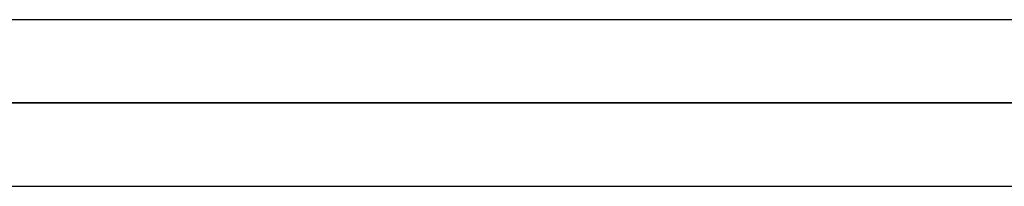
# Model space of a CAD drawing. Header units: millimetres. Extents: x -288 to 288, y -123 to 100.
# Tile 54 of 76: x 93.37 to 106.72, y -43.44 to -41.17. Entities that reach past the tile are written whole.
import ezdxf

# ---------------------------------------------------------------- set-up
doc = ezdxf.new("R2010")
doc.units = ezdxf.units.MM
doc.layers.add('MAIN-1', color=7, linetype='Continuous')
doc.layers.add('MAIN-2', color=7, linetype='Continuous')

msp = doc.modelspace()

# ---------------------------------------------------------------- linework, layer by layer
at = {"layer": 'MAIN-1'}
for p, q in [((163.11, -41.175), (-163.11, -41.175)), ((-163.851, -42.305), (163.851, -42.305)), ((-163.059, -43.435), (163.059, -43.435))]:
    msp.add_line(p, q, dxfattribs=at)
at = {"layer": 'MAIN-2'}
for p, q in [((163.851, -42.305), (-163.851, -42.305)), ((162.301, -42.305), (-162.301, -42.305)), ((-162.301, -42.305), (162.301, -42.305)), ((107.802, -42.305), (80.688, -42.305)), ((80.688, -42.305), (107.802, -42.305)), ((82.387, -42.305), (110.062, -42.305)), ((110.062, -42.305), (82.387, -42.305))]:
    msp.add_line(p, q, dxfattribs=at)

doc.saveas('drawing.dxf')
